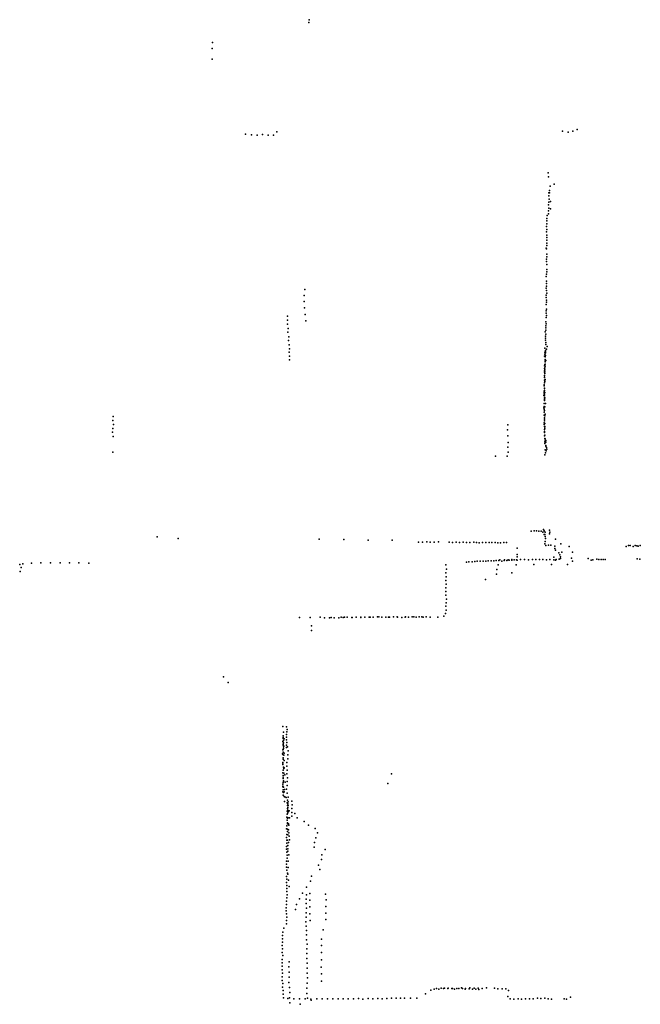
# Model space of a CAD drawing. Header units: millimetres. Extents: x -8027 to 18285, y -18572 to 15071.
# Tile 3 of 19: x -8027 to -1902, y -8673 to 1040. Entities that reach past the tile are written whole.
import ezdxf

# ---------------------------------------------------------------- set-up
doc = ezdxf.new("R2010")
doc.units = ezdxf.units.MM
doc.layers.add('P', color=9, linetype='Continuous')

msp = doc.modelspace()

# ---------------------------------------------------------------- linework, layer by layer
at = {"layer": 'P'}
for p in [(-5173, 1013), (-5169, 1040), (-6125, 814), (-6127, 757), (-6128, 650), (-5799, -90), (-5738, -96), (-5632, -94), (-5489, -66), (-2671, -59), (-2614, -68), (-2567, -61), (-2526, -44), (-5683, -98), (-5574, -99), (-5522, -98), (-2812, -472), (-2808, -510), (-2752, -582), (-2806, -668), (-2798, -667), (-2797, -646), (-2791, -601), (-2806, -759), (-2805, -699), (-2803, -732), (-2789, -754), (-2809, -786), (-2809, -874), (-2808, -846), (-2806, -818), (-2789, -827), (-2826, -944), (-2823, -920), (-2822, -891), (-2827, -1001), (-2827, -1053), (-2826, -973), (-2824, -1030), (-2825, -1084), (-2824, -1110), (-2824, -1136), (-2823, -1164), (-2831, -1214), (-2827, -1221), (-2826, -1189), (-2829, -1322), (-2829, -1347), (-2825, -1274), (-2823, -1300), (-2826, -1423), (-2826, -1447), (-2823, -1376), (-2830, -1492), (-2828, -1541), (-2827, -1470), (-5214, -1623), (-2830, -1609), (-2829, -1563), (-2829, -1633), (-2828, -1588), (-5220, -1739), (-5218, -1681), (-2831, -1701), (-2830, -1679), (-2829, -1746), (-2827, -1726), (-2826, -1657), (-5217, -1803), (-2830, -1769), (-2830, -1833), (-2828, -1814), (-5385, -1923), (-5384, -1884), (-5208, -1869), (-5204, -1931), (-2833, -1939), (-2832, -1854), (-2832, -1898), (-2828, -1878), (-5383, -1964), (-5378, -2006), (-2840, -2039), (-2836, -2000), (-2835, -2022), (-2833, -1981), (-2832, -1960), (-5379, -2044), (-5374, -2124), (-5370, -2089), (-2839, -2122), (-2838, -2082), (-2838, -2102), (-2836, -2062), (-5368, -2166), (-5365, -2206), (-2845, -2201), (-2838, -2223), (-2836, -2144), (-2836, -2164), (-2827, -2209), (-2822, -2184), (-5369, -2241), (-5365, -2280), (-5364, -2317), (-2847, -2279), (-2844, -2240), (-2844, -2260), (-2842, -2311), (-2841, -2287), (-2841, -2324), (-2839, -2235), (-2839, -2248), (-2839, -2274), (-2836, -2321), (-2847, -2400), (-2847, -2425), (-2846, -2375), (-2845, -2362), (-2845, -2393), (-2844, -2413), (-2842, -2357), (-2840, -2335), (-2840, -2378), (-2849, -2469), (-2848, -2515), (-2847, -2488), (-2846, -2438), (-2846, -2490), (-2845, -2433), (-2845, -2451), (-2842, -2508), (-2851, -2571), (-2850, -2562), (-2849, -2617), (-2848, -2543), (-2847, -2599), (-2846, -2596), (-2845, -2528), (-2843, -2526), (-2854, -2666), (-2852, -2625), (-2851, -2638), (-2851, -2651), (-2849, -2671), (-2849, -2718), (-2848, -2691), (-2848, -2704), (-2847, -2707), (-2846, -2655), (-2845, -2690), (-2843, -2638), (-2853, -2789), (-2851, -2747), (-2851, -2775), (-2851, -2802), (-2849, -2814), (-2844, -2780), (-2839, -2745), (-7106, -2876), (-2852, -2831), (-2852, -2832), (-2851, -2860), (-2848, -2886), (-2847, -2902), (-2845, -2867), (-2842, -2851), (-7109, -2992), (-7107, -2915), (-7101, -2953), (-3213, -3007), (-3210, -2958), (-2850, -2936), (-2850, -2954), (-2849, -2916), (-2848, -3004), (-2847, -2972), (-2845, -2945), (-2845, -2990), (-2844, -2972), (-7112, -3030), (-7103, -3071), (-3211, -3066), (-2849, -3066), (-2848, -3023), (-2846, -3032), (-2843, -3060), (-2843, -3093), (-2841, -3107), (-2840, -3094), (-3209, -3176), (-3205, -3130), (-2844, -3125), (-2844, -3141), (-2841, -3202), (-2836, -3127), (-2834, -3110), (-2834, -3161), (-2833, -3166), (-2828, -3179), (-2826, -3196), (-7107, -3225), (-3331, -3265), (-3215, -3265), (-3206, -3227), (-2845, -3254), (-2838, -3233), (-2832, -3213), (-6670, -4062), (-6462, -4079), (-2979, -4004), (-2951, -4002), (-2925, -4001), (-2903, -4004), (-2882, -4007), (-2863, -4016), (-2857, -3990), (-2852, -4001), (-2852, -4039), (-2843, -4037), (-2842, -4014), (-2840, -4058), (-2838, -4079), (-2799, -4031), (-2797, -3997), (-2794, -4016), (-5072, -4085), (-4828, -4089), (-4587, -4093), (-4351, -4094), (-4091, -4113), (-4051, -4113), (-4010, -4112), (-3975, -4113), (-3936, -4113), (-3895, -4112), (-3788, -4114), (-3756, -4117), (-3718, -4114), (-3685, -4117), (-3650, -4114), (-3617, -4116), (-3586, -4118), (-3546, -4113), (-3520, -4117), (-3493, -4121), (-3458, -4118), (-3426, -4119), (-3394, -4118), (-3366, -4117), (-3336, -4118), (-3309, -4120), (-3282, -4122), (-3249, -4118), (-3221, -4119), (-3118, -4173), (-2843, -4131), (-2842, -4107), (-2835, -4146), (-2809, -4145), (-2784, -4144), (-2746, -4152), (-2746, -4176), (-2738, -4083), (-2686, -4132), (-2605, -4157), (-2042, -4158), (-2018, -4146), (-2002, -4148), (-1973, -4156), (-1953, -4148), (-1938, -4150), (-1923, -4152), (-1902, -4148), (-3118, -4258), (-3116, -4236), (-2757, -4261), (-2739, -4194), (-2707, -4218), (-2695, -4240), (-2690, -4258), (-2678, -4212), (-2581, -4272), (-2571, -4212), (-8027, -4335), (-8014, -4365), (-7996, -4328), (-7909, -4322), (-7818, -4319), (-7724, -4317), (-7629, -4318), (-7535, -4318), (-7443, -4319), (-7346, -4322), (-3822, -4339), (-3619, -4310), (-3593, -4307), (-3562, -4309), (-3536, -4305), (-3512, -4300), (-3481, -4303), (-3454, -4303), (-3425, -4303), (-3403, -4299), (-3375, -4299), (-3349, -4297), (-3324, -4296), (-3304, -4339), (-3298, -4294), (-3288, -4290), (-3268, -4300), (-3246, -4295), (-3244, -4289), (-3220, -4294), (-3206, -4287), (-3196, -4292), (-3170, -4292), (-3169, -4286), (-3148, -4287), (-3127, -4337), (-3123, -4287), (-3119, -4292), (-3086, -4285), (-3045, -4286), (-3005, -4287), (-2967, -4286), (-2954, -4336), (-2932, -4285), (-2898, -4285), (-2864, -4285), (-2827, -4287), (-2794, -4286), (-2778, -4336), (-2757, -4287), (-2740, -4292), (-2733, -4284), (-2703, -4283), (-2690, -4274), (-2621, -4333), (-2570, -4302), (-2417, -4274), (-2386, -4293), (-2369, -4287), (-2332, -4281), (-2310, -4284), (-2290, -4284), (-2270, -4286), (-2250, -4285), (-1934, -4278), (-1908, -4283), (-8022, -4404), (-3822, -4416), (-3818, -4455), (-3816, -4381), (-3320, -4431), (-3319, -4383), (-3170, -4416), (-3821, -4491), (-3820, -4565), (-3818, -4530), (-3429, -4483), (-3821, -4601), (-3821, -4638), (-3820, -4747), (-3818, -4712), (-3815, -4678), (-5160, -4856), (-5061, -4854), (-4953, -4856), (-4853, -4855), (-4823, -4855), (-4795, -4855), (-4705, -4854), (-4661, -4854), (-4659, -4856), (-4620, -4853), (-4579, -4853), (-4567, -4855), (-4538, -4853), (-4497, -4852), (-4482, -4852), (-4454, -4855), (-4415, -4853), (-4387, -4854), (-4376, -4854), (-4339, -4851), (-4302, -4851), (-4299, -4855), (-4224, -4854), (-4221, -4852), (-4189, -4853), (-4154, -4851), (-4137, -4852), (-4115, -4854), (-4084, -4852), (-4058, -4852), (-4045, -4854), (-4016, -4850), (-3976, -4854), (-3899, -4853), (-3841, -4844), (-3823, -4817), (-3819, -4784), (-5267, -4857), (-5147, -4940), (-5019, -4861), (-4970, -4861), (-4924, -4861), (-4878, -4860), (-4835, -4858), (-4750, -4857), (-4745, -4858), (-4256, -4857), (-5146, -4984), (-6017, -5443), (-5971, -5497), (-5429, -5934), (-5422, -5987), (-5393, -5936), (-5393, -6013), (-5392, -5986), (-5387, -5962), (-5429, -6079), (-5428, -6025), (-5428, -6117), (-5427, -6051), (-5427, -6106), (-5426, -6040), (-5425, -6070), (-5424, -6094), (-5416, -6054), (-5394, -6039), (-5394, -6064), (-5394, -6116), (-5392, -6090), (-5432, -6201), (-5430, -6208), (-5429, -6162), (-5427, -6160), (-5426, -6187), (-5424, -6133), (-5424, -6148), (-5420, -6126), (-5420, -6214), (-5416, -6196), (-5394, -6141), (-5383, -6134), (-5379, -6212), (-5378, -6174), (-5430, -6289), (-5429, -6300), (-5429, -6308), (-5428, -6242), (-5427, -6254), (-5418, -6269), (-5390, -6286), (-5380, -6250), (-5429, -6390), (-5426, -6362), (-5424, -6334), (-5421, -6346), (-5421, -6392), (-5418, -6339), (-5410, -6410), (-5390, -6400), (-5389, -6324), (-5387, -6362), (-4356, -6401), (-5430, -6500), (-5428, -6415), (-5428, -6418), (-5428, -6486), (-5427, -6439), (-5427, -6445), (-5425, -6468), (-5422, -6471), (-5406, -6481), (-5386, -6476), (-5385, -6438), (-4394, -6495), (-5430, -6528), (-5430, -6576), (-5429, -6522), (-5428, -6556), (-5425, -6532), (-5425, -6583), (-5417, -6577), (-5415, -6554), (-5393, -6550), (-5388, -6589), (-5386, -6513), (-5427, -6611), (-5416, -6623), (-5415, -6626), (-5414, -6671), (-5411, -6627), (-5397, -6632), (-5386, -6685), (-5383, -6658), (-5382, -6694), (-5378, -6628), (-5376, -6676), (-5341, -6669), (-5388, -6769), (-5387, -6797), (-5385, -6741), (-5384, -6713), (-5382, -6732), (-5382, -6784), (-5380, -6757), (-5378, -6771), (-5377, -6711), (-5369, -6763), (-5342, -6743), (-5340, -6781), (-5339, -6706), (-5310, -6791), (-5392, -6828), (-5386, -6855), (-5385, -6893), (-5384, -6838), (-5383, -6883), (-5377, -6832), (-5375, -6892), (-5363, -6835), (-5341, -6817), (-5288, -6835), (-5219, -6869), (-5394, -6941), (-5390, -6912), (-5385, -6967), (-5383, -6946), (-5373, -6953), (-5372, -6907), (-5371, -6980), (-5176, -6906), (-5112, -6939), (-5089, -6981), (-5395, -7027), (-5390, -7055), (-5390, -7085), (-5389, -6997), (-5384, -7053), (-5381, -7000), (-5373, -7077), (-5369, -7014), (-5364, -7050), (-5119, -7078), (-5105, -7030), (-5395, -7144), (-5393, -7115), (-5392, -7173), (-5382, -7108), (-5380, -7162), (-5379, -7139), (-5120, -7124), (-5013, -7147), (-5393, -7262), (-5388, -7201), (-5388, -7230), (-5377, -7262), (-5371, -7200), (-5047, -7245), (-5046, -7200), (-5393, -7291), (-5393, -7321), (-5391, -7350), (-5384, -7378), (-5376, -7324), (-5078, -7299), (-5066, -7343), (-5395, -7472), (-5393, -7411), (-5391, -7440), (-5379, -7388), (-5375, -7449), (-5156, -7458), (-5147, -7410), (-5392, -7501), (-5391, -7531), (-5389, -7561), (-5368, -7510), (-5237, -7575), (-5195, -7516), (-5393, -7656), (-5389, -7622), (-5387, -7592), (-5267, -7631), (-5201, -7637), (-5198, -7592), (-5165, -7581), (-5163, -7646), (-5008, -7588), (-5001, -7642), (-5398, -7721), (-5397, -7751), (-5394, -7688), (-5304, -7737), (-5296, -7687), (-5201, -7769), (-5200, -7680), (-5198, -7724), (-5165, -7713), (-5004, -7708), (-5395, -7782), (-5394, -7846), (-5392, -7813), (-5202, -7859), (-5200, -7812), (-5164, -7780), (-5161, -7845), (-5007, -7773), (-5006, -7838), (-5431, -7961), (-5420, -7923), (-5395, -7878), (-5201, -7902), (-5198, -7946), (-5031, -7937), (-5434, -8060), (-5433, -7994), (-5433, -8026), (-5196, -7989), (-5196, -8037), (-5050, -8030), (-5435, -8093), (-5433, -8126), (-5193, -8126), (-5191, -8079), (-5050, -8094), (-5438, -8163), (-5438, -8231), (-5431, -8193), (-5369, -8253), (-5192, -8173), (-5192, -8222), (-5049, -8233), (-5047, -8161), (-5437, -8264), (-5436, -8298), (-5435, -8332), (-5370, -8303), (-5190, -8267), (-5190, -8315), (-5051, -8306), (-5437, -8437), (-5435, -8401), (-5434, -8365), (-5369, -8355), (-5369, -8405), (-5190, -8366), (-5188, -8413), (-5047, -8373), (-5047, -8445), (-5434, -8505), (-5431, -8469), (-5428, -8538), (-5371, -8457), (-5365, -8506), (-5192, -8515), (-5190, -8464), (-3969, -8532), (-3935, -8522), (-3915, -8517), (-3891, -8523), (-3869, -8513), (-3843, -8518), (-3834, -8514), (-3800, -8518), (-3798, -8515), (-3762, -8517), (-3756, -8517), (-3735, -8522), (-3714, -8517), (-3694, -8517), (-3667, -8512), (-3658, -8518), (-3629, -8523), (-3628, -8517), (-3591, -8521), (-3584, -8512), (-3558, -8522), (-3543, -8514), (-3525, -8523), (-3503, -8513), (-3497, -8528), (-3463, -8516), (-3419, -8511), (-3342, -8514), (-3307, -8519), (-3267, -8519), (-3230, -8520), (-3204, -8537), (-5426, -8573), (-5423, -8608), (-5380, -8617), (-5363, -8609), (-5361, -8556), (-5322, -8619), (-5267, -8620), (-5208, -8619), (-5192, -8567), (-5186, -8612), (-5155, -8621), (-5150, -8631), (-5093, -8618), (-5041, -8618), (-4988, -8619), (-4935, -8618), (-4884, -8618), (-4833, -8619), (-4785, -8619), (-4734, -8619), (-4682, -8616), (-4639, -8621), (-4587, -8617), (-4542, -8618), (-4494, -8616), (-4450, -8618), (-4405, -8616), (-4357, -8613), (-4313, -8613), (-4269, -8614), (-4228, -8614), (-4169, -8614), (-4107, -8611), (-4023, -8570), (-3208, -8597), (-3186, -8619), (-3150, -8623), (-3109, -8618), (-3073, -8621), (-3035, -8620), (-2995, -8619), (-2958, -8618), (-2918, -8613), (-2883, -8616), (-2844, -8613), (-2812, -8618), (-2779, -8623), (-2652, -8618), (-2630, -8621), (-2592, -8604), (-5360, -8660), (-5260, -8673)]:
    msp.add_point(p, dxfattribs=at)

doc.saveas('drawing.dxf')
